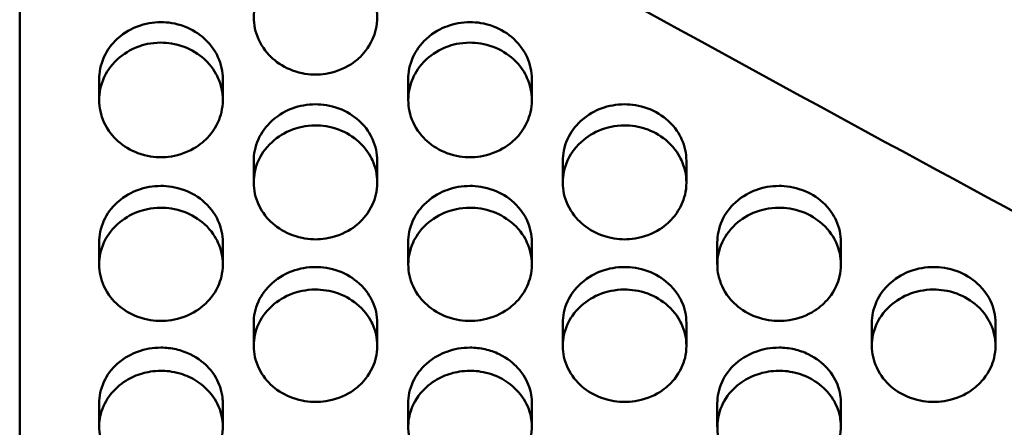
# Model space of a CAD drawing. Header units: millimetres. Extents: x 0 to 420, y 0 to 297.
# Tile 36 of 93: x 188.47 to 194.04, y 159.43 to 161.73. Entities that reach past the tile are written whole.
import ezdxf

# ---------------------------------------------------------------- set-up
doc = ezdxf.new("R2010")
doc.units = ezdxf.units.MM
doc.header["$LTSCALE"] = 0.75
doc.layers.add('Visible', color=7, linetype='Continuous', lineweight=50)

msp = doc.modelspace()

# ---------------------------------------------------------------- linework, layer by layer
at = {"layer": 'Visible', "extrusion": (0, 1, 0)}
for p, q in [((188.4699, 162.9197), (188.4699, 156.3704)), ((188.92, 161.2758), (188.92, 161.3942)), ((189.6198, 161.3943), (189.6198, 161.2758)), ((190.67, 161.2758), (190.67, 161.3942)), ((191.3698, 161.3943), (191.3698, 161.2758)), ((189.795, 160.8092), (189.795, 160.9315)), ((190.4948, 160.9316), (190.4948, 160.8093)), ((191.545, 160.8092), (191.545, 160.9315)), ((192.2448, 160.9316), (192.2448, 160.8093)), ((188.92, 160.3455), (188.92, 160.4716)), ((189.6198, 160.4717), (189.6198, 160.3456)), ((190.67, 160.3455), (190.67, 160.4716)), ((191.3698, 160.4717), (191.3698, 160.3456)), ((192.42, 160.3455), (192.42, 160.4716)), ((193.1198, 160.4717), (193.1198, 160.3456)), ((189.795, 159.8848), (189.795, 160.0148)), ((190.4948, 160.0149), (190.4948, 159.8849)), ((191.545, 159.8848), (191.545, 160.0148)), ((192.2448, 160.0149), (192.2448, 159.8849)), ((193.295, 159.8848), (193.295, 160.0148)), ((193.9948, 160.0149), (193.9948, 159.8849)), ((188.92, 159.4273), (188.92, 159.561)), ((189.6198, 159.5614), (189.6198, 159.4276)), ((190.67, 159.4273), (190.67, 159.561)), ((191.3698, 159.5614), (191.3698, 159.4276)), ((192.42, 159.4273), (192.42, 159.561)), ((193.1198, 159.5614), (193.1198, 159.4276))]:
    msp.add_line(p, q, dxfattribs=at)
at = {"layer": 'Visible'}
for points in [[(189.1938, 165.344), (191.5025, 164.0299), (193.8112, 162.7381), (196.1199, 161.4772)], [(189.2252, 163.3229), (191.2821, 162.1748), (193.3391, 161.0478), (195.396, 159.948)], [(188.92, 161.3942), (188.92, 161.3945), (188.92, 161.3949), (188.92, 161.3952)], [(190.67, 161.3942), (190.67, 161.3945), (190.67, 161.3948), (190.67, 161.3952)], [(189.795, 160.9315), (189.795, 160.9318), (189.795, 160.9321), (189.795, 160.9325)], [(191.545, 160.9315), (191.545, 160.9318), (191.545, 160.9321), (191.545, 160.9324)], [(188.92, 160.4716), (188.92, 160.472), (188.92, 160.4723), (188.92, 160.4727)], [(190.67, 160.4716), (190.67, 160.472), (190.67, 160.4723), (190.67, 160.4726)], [(192.42, 160.4716), (192.42, 160.472), (192.42, 160.4723), (192.42, 160.4726)], [(193.1198, 160.4727), (193.1198, 160.4724), (193.1198, 160.4721), (193.1198, 160.4717)], [(189.795, 160.0148), (189.795, 160.0151), (189.795, 160.0155), (189.795, 160.0158)], [(191.545, 160.0148), (191.545, 160.0151), (191.545, 160.0155), (191.545, 160.0158)], [(192.2448, 160.0158), (192.2448, 160.0155), (192.2448, 160.0152), (192.2448, 160.0149)], [(193.295, 160.0148), (193.295, 160.0151), (193.295, 160.0155), (193.295, 160.0158)], [(193.9948, 160.0158), (193.9948, 160.0155), (193.9948, 160.0152), (193.9948, 160.0149)], [(188.92, 159.561), (188.92, 159.5614), (188.92, 159.5617), (188.92, 159.562)], [(189.6198, 159.562), (189.6198, 159.5618), (189.6198, 159.5616), (189.6198, 159.5614)], [(190.67, 159.561), (190.67, 159.5614), (190.67, 159.5617), (190.67, 159.562)], [(191.3698, 159.562), (191.3698, 159.5618), (191.3698, 159.5616), (191.3698, 159.5614)], [(192.42, 159.561), (192.42, 159.5614), (192.42, 159.5617), (192.42, 159.562)], [(193.1198, 159.562), (193.1198, 159.5618), (193.1198, 159.5616), (193.1198, 159.5614)]]:
    msp.add_open_spline(points, degree=3, dxfattribs=at)
for points, knots in [([(190.1449, 162.0728), (190.087, 162.0729), (190.0428, 162.0601), (189.9708, 162.0329), (189.9318, 162.0086), (189.8568, 161.9394), (189.8346, 161.9003), (189.8028, 161.8288), (189.7952, 161.7856), (189.7949, 161.7025), (189.8039, 161.6608), (189.8441, 161.5721), (189.8739, 161.5372), (189.934, 161.4828), (189.9716, 161.4603), (190.0648, 161.4255), (190.109, 161.4206), (190.1449, 161.4207)], [-0.04807057, -0.04807057, -0.04807057, -0.04807057, -0.04611998, -0.04611998, -0.04318443, -0.04318443, -0.03948069, -0.03948069, -0.03376085, -0.03376085, -0.02744022, -0.02744022, -0.01987563, -0.01987563, -0.01075822, -0.01075822, -0.000001, -0.000001, -0.000001, -0.000001]), ([(190.1449, 161.4207), (190.1794, 161.4207), (190.2245, 161.4252), (190.3301, 161.4649), (190.3656, 161.4915), (190.4127, 161.5345), (190.4443, 161.5687), (190.483, 161.6546), (190.4949, 161.6959), (190.4946, 161.7898), (190.4854, 161.8329), (190.4549, 161.9005), (190.4329, 161.9396), (190.3575, 162.009), (190.3187, 162.033), (190.2265, 162.0677), (190.1807, 162.0727), (190.1449, 162.0728)], [-0.1686053, -0.1686053, -0.1686053, -0.1686053, -0.1359499, -0.1359499, -0.1024605, -0.1024605, -0.0703879, -0.0703879, -0.0499437, -0.0499437, -0.0321998, -0.0321998, -0.0201287, -0.0201287, -0.0107277, -0.0107277, -0.000001, -0.000001, -0.000001, -0.000001]), ([(189.2699, 161.7172), (189.2245, 161.7173), (189.1797, 161.7094), (189.1071, 161.682), (189.0646, 161.6615), (188.9896, 161.5925), (188.9643, 161.558), (188.9271, 161.4748), (188.9202, 161.4323), (188.92, 161.3949), (188.92, 161.3945), (188.92, 161.3942)], [-0.05705058, -0.05705058, -0.05705058, -0.05705058, -0.05079791, -0.05079791, -0.04625013, -0.04625013, -0.04271517, -0.04271517, -0.03879781, -0.03879781, -0.03876325, -0.03876325, -0.03876325, -0.03876325]), ([(189.6198, 161.3943), (189.6198, 161.3946), (189.6198, 161.3949), (189.6196, 161.4379), (189.6106, 161.48), (189.5804, 161.5465), (189.5588, 161.5847), (189.484, 161.6533), (189.4453, 161.6772), (189.3533, 161.7119), (189.3069, 161.7172), (189.2699, 161.7172)], [-0.05135208, -0.05135208, -0.05135208, -0.05135208, -0.0512251, -0.0512251, -0.03319162, -0.03319162, -0.0208249, -0.0208249, -0.01110779, -0.01110779, 0, 0, 0, 0]), ([(191.0199, 161.7172), (190.9744, 161.7173), (190.9297, 161.7094), (190.8571, 161.682), (190.8146, 161.6615), (190.7396, 161.5925), (190.7143, 161.558), (190.6771, 161.4748), (190.6702, 161.4323), (190.67, 161.3949), (190.67, 161.3945), (190.67, 161.3942)], [-0.05703967, -0.05703967, -0.05703967, -0.05703967, -0.05078927, -0.05078927, -0.04624311, -0.04624311, -0.04270945, -0.04270945, -0.03879394, -0.03879394, -0.03875941, -0.03875941, -0.03875941, -0.03875941]), ([(191.3698, 161.3943), (191.3698, 161.3946), (191.3698, 161.3949), (191.3696, 161.4379), (191.3606, 161.48), (191.3304, 161.5465), (191.3088, 161.5847), (191.234, 161.6533), (191.1953, 161.6772), (191.1033, 161.7119), (191.0569, 161.7172), (191.0199, 161.7172)], [-0.05135861, -0.05135861, -0.05135861, -0.05135861, -0.0512316, -0.0512316, -0.033196, -0.033196, -0.02082749, -0.02082749, -0.0111089, -0.0111089, 0, 0, 0, 0]), ([(189.2699, 161.6015), (189.212, 161.6016), (189.1678, 161.5889), (189.0958, 161.5618), (189.0568, 161.5377), (188.9818, 161.4689), (188.9596, 161.43), (188.9278, 161.3589), (188.9202, 161.316), (188.9199, 161.2334), (188.9289, 161.1919), (188.9691, 161.1038), (188.9989, 161.069), (189.059, 161.0149), (189.0967, 160.9926), (189.1898, 160.958), (189.234, 160.9532), (189.2699, 160.9532)], [-0.04806879, -0.04806879, -0.04806879, -0.04806879, -0.04611851, -0.04611851, -0.04318339, -0.04318339, -0.0394802, -0.0394802, -0.03376096, -0.03376096, -0.02744046, -0.02744046, -0.01987595, -0.01987595, -0.01075832, -0.01075832, -0.000001, -0.000001, -0.000001, -0.000001]), ([(189.2699, 160.9532), (189.3044, 160.9533), (189.3495, 160.9577), (189.4551, 160.9972), (189.4906, 161.0236), (189.5377, 161.0664), (189.5693, 161.1003), (189.608, 161.1858), (189.6199, 161.2268), (189.6196, 161.3201), (189.6104, 161.363), (189.5799, 161.4302), (189.5579, 161.4691), (189.4825, 161.538), (189.4437, 161.5619), (189.3515, 161.5964), (189.3057, 161.6014), (189.2699, 161.6015)], [-0.1685956, -0.1685956, -0.1685956, -0.1685956, -0.1359425, -0.1359425, -0.1024554, -0.1024554, -0.0703852, -0.0703852, -0.0499419, -0.0499419, -0.0321988, -0.0321988, -0.0201281, -0.0201281, -0.0107274, -0.0107274, -0.000001, -0.000001, -0.000001, -0.000001]), ([(191.0199, 161.6015), (190.962, 161.6016), (190.9178, 161.5889), (190.8458, 161.5618), (190.8068, 161.5377), (190.7318, 161.4689), (190.7096, 161.43), (190.6778, 161.359), (190.6702, 161.316), (190.6699, 161.2334), (190.6789, 161.1919), (190.7191, 161.1038), (190.7489, 161.069), (190.809, 161.0149), (190.8466, 160.9926), (190.9398, 160.958), (190.984, 160.9532), (191.0199, 160.9532)], [-0.04806917, -0.04806917, -0.04806917, -0.04806917, -0.04611876, -0.04611876, -0.04318317, -0.04318317, -0.03947938, -0.03947938, -0.03375964, -0.03375964, -0.02743942, -0.02743942, -0.01987521, -0.01987521, -0.0107581, -0.0107581, -0.000001, -0.000001, -0.000001, -0.000001]), ([(191.0199, 160.9532), (191.0544, 160.9533), (191.0995, 160.9577), (191.2051, 160.9972), (191.2406, 161.0236), (191.2877, 161.0664), (191.3193, 161.1003), (191.358, 161.1858), (191.3699, 161.2268), (191.3696, 161.3201), (191.3604, 161.363), (191.3299, 161.4302), (191.3079, 161.4691), (191.2325, 161.538), (191.1937, 161.5619), (191.1015, 161.5964), (191.0557, 161.6014), (191.0199, 161.6015)], [-0.1686138, -0.1686138, -0.1686138, -0.1686138, -0.1359571, -0.1359571, -0.1024668, -0.1024668, -0.0703942, -0.0703942, -0.049949, -0.049949, -0.0322035, -0.0322035, -0.0201309, -0.0201309, -0.0107286, -0.0107286, -0.000001, -0.000001, -0.000001, -0.000001]), ([(189.6198, 161.3953), (189.6198, 161.3953), (189.6198, 161.3953), (189.6198, 161.3949), (189.6198, 161.3946), (189.6198, 161.3943)], [-0.0512281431, -0.0512281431, -0.0512281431, -0.0512281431, -0.0512203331, -0.0512203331, -0.05108045, -0.05108045, -0.05108045, -0.05108045]), ([(191.3698, 161.3954), (191.3698, 161.3953), (191.3698, 161.3953), (191.3698, 161.3949), (191.3698, 161.3946), (191.3698, 161.3943)], [-0.051235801, -0.051235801, -0.051235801, -0.051235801, -0.0512244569, -0.0512244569, -0.0510844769, -0.0510844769, -0.0510844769, -0.0510844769]), ([(190.1449, 161.2526), (190.0995, 161.2526), (190.0547, 161.2447), (189.9821, 161.2175), (189.9396, 161.1971), (189.8646, 161.1285), (189.8393, 161.0943), (189.8021, 161.0116), (189.7952, 160.9694), (189.795, 160.9321), (189.795, 160.9318), (189.795, 160.9315)], [-0.05704343, -0.05704343, -0.05704343, -0.05704343, -0.05079228, -0.05079228, -0.04624565, -0.04624565, -0.04271165, -0.04271165, -0.0387956, -0.0387956, -0.03876106, -0.03876106, -0.03876106, -0.03876106]), ([(190.4948, 160.9316), (190.4948, 160.9319), (190.4948, 160.9322), (190.4946, 160.9749), (190.4856, 161.0168), (190.4554, 161.0828), (190.4338, 161.1208), (190.359, 161.189), (190.3203, 161.2127), (190.2283, 161.2472), (190.1819, 161.2525), (190.1449, 161.2526)], [-0.05135892, -0.05135892, -0.05135892, -0.05135892, -0.05123187, -0.05123187, -0.03319638, -0.03319638, -0.02082774, -0.02082774, -0.01110896, -0.01110896, 0, 0, 0, 0]), ([(191.8949, 161.2526), (191.8494, 161.2526), (191.8047, 161.2447), (191.7321, 161.2175), (191.6896, 161.1971), (191.6146, 161.1285), (191.5893, 161.0943), (191.5521, 161.0116), (191.5452, 160.9694), (191.545, 160.9321), (191.545, 160.9318), (191.545, 160.9315)], [-0.05703805, -0.05703805, -0.05703805, -0.05703805, -0.05078806, -0.05078806, -0.04624217, -0.04624217, -0.04270874, -0.04270874, -0.03879353, -0.03879353, -0.03875899, -0.03875899, -0.03875899, -0.03875899]), ([(192.2448, 160.9316), (192.2448, 160.9319), (192.2448, 160.9322), (192.2446, 160.9749), (192.2356, 161.0168), (192.2054, 161.0828), (192.1838, 161.1208), (192.109, 161.189), (192.0703, 161.2127), (191.9783, 161.2472), (191.9319, 161.2525), (191.8949, 161.2526)], [-0.05136756, -0.05136756, -0.05136756, -0.05136756, -0.05124047, -0.05124047, -0.03320099, -0.03320099, -0.0208302, -0.0208302, -0.01110999, -0.01110999, 0, 0, 0, 0]), ([(190.1449, 161.1329), (190.087, 161.133), (190.0428, 161.1204), (189.9708, 161.0935), (189.9318, 161.0695), (189.8568, 161.0011), (189.8346, 160.9625), (189.8028, 160.8919), (189.7952, 160.8492), (189.7949, 160.7671), (189.8039, 160.7259), (189.8441, 160.6382), (189.8739, 160.6037), (189.934, 160.55), (189.9716, 160.5278), (190.0648, 160.4934), (190.109, 160.4886), (190.1449, 160.4886)], [-0.04806889, -0.04806889, -0.04806889, -0.04806889, -0.04611855, -0.04611855, -0.04318314, -0.04318314, -0.03947957, -0.03947957, -0.03375998, -0.03375998, -0.0274396, -0.0274396, -0.01987527, -0.01987527, -0.01075812, -0.01075812, -0.000001, -0.000001, -0.000001, -0.000001]), ([(190.1449, 160.4886), (190.1794, 160.4887), (190.2245, 160.4931), (190.3301, 160.5324), (190.3656, 160.5586), (190.4127, 160.6011), (190.4443, 160.6348), (190.483, 160.7197), (190.4949, 160.7605), (190.4946, 160.8533), (190.4854, 160.8959), (190.4549, 160.9627), (190.4329, 161.0013), (190.3575, 161.0698), (190.3187, 161.0936), (190.2265, 161.1279), (190.1807, 161.1329), (190.1449, 161.1329)], [-0.1686234, -0.1686234, -0.1686234, -0.1686234, -0.1359642, -0.1359642, -0.1024719, -0.1024719, -0.0703982, -0.0703982, -0.0499514, -0.0499514, -0.0322043, -0.0322043, -0.0201312, -0.0201312, -0.0107287, -0.0107287, -0.000001, -0.000001, -0.000001, -0.000001]), ([(191.8949, 161.1329), (191.837, 161.133), (191.7928, 161.1204), (191.7208, 161.0935), (191.6818, 161.0695), (191.6068, 161.0011), (191.5846, 160.9625), (191.5528, 160.8919), (191.5452, 160.8492), (191.5449, 160.7671), (191.5539, 160.7259), (191.5941, 160.6382), (191.6239, 160.6037), (191.684, 160.55), (191.7216, 160.5278), (191.8148, 160.4934), (191.859, 160.4886), (191.8949, 160.4886)], [-0.04806917, -0.04806917, -0.04806917, -0.04806917, -0.04611853, -0.04611853, -0.04318289, -0.04318289, -0.03947906, -0.03947906, -0.03375934, -0.03375934, -0.02743922, -0.02743922, -0.0198751, -0.0198751, -0.01075808, -0.01075808, -0.000001, -0.000001, -0.000001, -0.000001]), ([(191.8949, 160.4886), (191.9294, 160.4887), (191.9745, 160.4931), (192.0801, 160.5324), (192.1156, 160.5586), (192.1627, 160.6011), (192.1943, 160.6348), (192.233, 160.7197), (192.2449, 160.7605), (192.2446, 160.8533), (192.2354, 160.8959), (192.2049, 160.9627), (192.1829, 161.0013), (192.1075, 161.0698), (192.0687, 161.0936), (191.9765, 161.1279), (191.9307, 161.1329), (191.8949, 161.1329)], [-0.1686284, -0.1686284, -0.1686284, -0.1686284, -0.1359701, -0.1359701, -0.1024785, -0.1024785, -0.0704052, -0.0704052, -0.0499575, -0.0499575, -0.0322088, -0.0322088, -0.0201339, -0.0201339, -0.0107298, -0.0107298, -0.000001, -0.000001, -0.000001, -0.000001]), ([(190.4948, 160.9326), (190.4948, 160.9326), (190.4948, 160.9326), (190.4948, 160.9322), (190.4948, 160.9319), (190.4948, 160.9316)], [-0.0512286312, -0.0512286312, -0.0512286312, -0.0512286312, -0.0512214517, -0.0512214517, -0.0510814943, -0.0510814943, -0.0510814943, -0.0510814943]), ([(192.2448, 160.9326), (192.2448, 160.9326), (192.2448, 160.9326), (192.2448, 160.9322), (192.2448, 160.9319), (192.2448, 160.9316)], [-0.0512365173, -0.0512365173, -0.0512365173, -0.0512365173, -0.0512311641, -0.0512311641, -0.0510910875, -0.0510910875, -0.0510910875, -0.0510910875]), ([(189.2699, 160.7907), (189.2245, 160.7908), (189.1797, 160.7829), (189.1071, 160.7559), (189.0646, 160.7356), (188.9896, 160.6675), (188.9643, 160.6334), (188.9271, 160.5512), (188.9202, 160.5093), (188.92, 160.4723), (188.92, 160.472), (188.92, 160.4716)], [-0.05703949, -0.05703949, -0.05703949, -0.05703949, -0.05078988, -0.05078988, -0.04624411, -0.04624411, -0.04271063, -0.04271063, -0.03879511, -0.03879511, -0.03876056, -0.03876056, -0.03876056, -0.03876056]), ([(189.6198, 160.4717), (189.6198, 160.472), (189.6198, 160.4723), (189.6196, 160.5148), (189.6106, 160.5564), (189.5804, 160.622), (189.5588, 160.6598), (189.484, 160.7275), (189.4453, 160.7511), (189.3533, 160.7854), (189.3069, 160.7907), (189.2699, 160.7907)], [-0.0513479, -0.0513479, -0.0513479, -0.0513479, -0.0512209, -0.0512209, -0.03318889, -0.03318889, -0.02082331, -0.02082331, -0.0111071, -0.0111071, 0, 0, 0, 0]), ([(191.0199, 160.7907), (190.9744, 160.7908), (190.9297, 160.7829), (190.8571, 160.7559), (190.8146, 160.7356), (190.7396, 160.6675), (190.7143, 160.6334), (190.6771, 160.5512), (190.6702, 160.5093), (190.67, 160.4723), (190.67, 160.472), (190.67, 160.4716)], [-0.05704301, -0.05704301, -0.05704301, -0.05704301, -0.05079171, -0.05079171, -0.04624506, -0.04624506, -0.04271113, -0.04271113, -0.03879514, -0.03879514, -0.0387606, -0.0387606, -0.0387606, -0.0387606]), ([(191.3698, 160.4717), (191.3698, 160.472), (191.3698, 160.4723), (191.3696, 160.5148), (191.3606, 160.5564), (191.3304, 160.622), (191.3088, 160.6598), (191.234, 160.7275), (191.1953, 160.7511), (191.1033, 160.7854), (191.0569, 160.7907), (191.0199, 160.7907)], [-0.05137578, -0.05137578, -0.05137578, -0.05137578, -0.05124867, -0.05124867, -0.0332051, -0.0332051, -0.02083234, -0.02083234, -0.01111086, -0.01111086, 0, 0, 0, 0]), ([(192.7699, 160.7907), (192.7244, 160.7908), (192.6797, 160.7829), (192.6071, 160.7559), (192.5646, 160.7356), (192.4895, 160.6675), (192.4643, 160.6334), (192.4271, 160.5512), (192.4202, 160.5093), (192.42, 160.4723), (192.42, 160.472), (192.42, 160.4716)], [-0.05704997, -0.05704997, -0.05704997, -0.05704997, -0.05079718, -0.05079718, -0.04624936, -0.04624936, -0.04271446, -0.04271446, -0.03879726, -0.03879726, -0.0387627, -0.0387627, -0.0387627, -0.0387627]), ([(193.1198, 160.4717), (193.1198, 160.472), (193.1198, 160.4723), (193.1196, 160.5148), (193.1106, 160.5564), (193.0778, 160.6277), (193.0546, 160.6636), (192.984, 160.7275), (192.9453, 160.7511), (192.8533, 160.7854), (192.8069, 160.7907), (192.7699, 160.7907)], [-0.04541898, -0.04541898, -0.04541898, -0.04541898, -0.04532482, -0.04532482, -0.03196064, -0.03196064, -0.02083238, -0.02083238, -0.01111085, -0.01111085, 0, 0, 0, 0]), ([(189.2699, 160.6672), (189.212, 160.6673), (189.1678, 160.6548), (189.0958, 160.6281), (189.0568, 160.6042), (188.9818, 160.5363), (188.9596, 160.4979), (188.9278, 160.4277), (188.9202, 160.3852), (188.9199, 160.3037), (188.9289, 160.2627), (188.9691, 160.1757), (188.9989, 160.1414), (189.059, 160.088), (189.0966, 160.0659), (189.1898, 160.0318), (189.234, 160.027), (189.2699, 160.027)], [-0.04806659, -0.04806659, -0.04806659, -0.04806659, -0.04611635, -0.04611635, -0.04318113, -0.04318113, -0.03947784, -0.03947784, -0.03375872, -0.03375872, -0.02743873, -0.02743873, -0.01987479, -0.01987479, -0.01075801, -0.01075801, -0.000001, -0.000001, -0.000001, -0.000001]), ([(189.2699, 160.027), (189.3044, 160.0271), (189.3495, 160.0314), (189.4551, 160.0705), (189.4906, 160.0965), (189.5377, 160.1387), (189.5693, 160.1723), (189.608, 160.2566), (189.6199, 160.2971), (189.6196, 160.3893), (189.6104, 160.4316), (189.5799, 160.4981), (189.5579, 160.5365), (189.4825, 160.6045), (189.4437, 160.6281), (189.3515, 160.6622), (189.3057, 160.6672), (189.2699, 160.6672)], [-0.1685931, -0.1685931, -0.1685931, -0.1685931, -0.1359359, -0.1359359, -0.1024473, -0.1024473, -0.0703791, -0.0703791, -0.0499374, -0.0499374, -0.0321958, -0.0321958, -0.0201264, -0.0201264, -0.0107266, -0.0107266, -0.000001, -0.000001, -0.000001, -0.000001]), ([(191.0199, 160.6672), (190.962, 160.6673), (190.9178, 160.6548), (190.8458, 160.6281), (190.8068, 160.6042), (190.7318, 160.5363), (190.7096, 160.4979), (190.6778, 160.4277), (190.6702, 160.3852), (190.6699, 160.3037), (190.6789, 160.2627), (190.7191, 160.1757), (190.7489, 160.1414), (190.809, 160.088), (190.8466, 160.0659), (190.9398, 160.0318), (190.984, 160.027), (191.0199, 160.027)], [-0.04807012, -0.04807012, -0.04807012, -0.04807012, -0.0461194, -0.0461194, -0.04318388, -0.04318388, -0.0394802, -0.0394802, -0.03376046, -0.03376046, -0.02743993, -0.02743993, -0.01987546, -0.01987546, -0.01075817, -0.01075817, -0.000001, -0.000001, -0.000001, -0.000001]), ([(191.0199, 160.027), (191.0544, 160.0271), (191.0995, 160.0314), (191.2051, 160.0705), (191.2406, 160.0965), (191.2877, 160.1387), (191.3193, 160.1723), (191.358, 160.2567), (191.3699, 160.2972), (191.3696, 160.3893), (191.3604, 160.4316), (191.3299, 160.4981), (191.3079, 160.5365), (191.2325, 160.6045), (191.1937, 160.6281), (191.1016, 160.6622), (191.0557, 160.6672), (191.0199, 160.6672)], [-0.1686394, -0.1686394, -0.1686394, -0.1686394, -0.1359799, -0.1359799, -0.1024872, -0.1024872, -0.0704126, -0.0704126, -0.0499633, -0.0499633, -0.0322128, -0.0322128, -0.0201363, -0.0201363, -0.0107308, -0.0107308, -0.000001, -0.000001, -0.000001, -0.000001]), ([(192.7699, 160.6672), (192.712, 160.6673), (192.6678, 160.6548), (192.5958, 160.6281), (192.5568, 160.6042), (192.4818, 160.5363), (192.4596, 160.4979), (192.4278, 160.4277), (192.4202, 160.3852), (192.4199, 160.3037), (192.4289, 160.2627), (192.4691, 160.1757), (192.4989, 160.1414), (192.559, 160.088), (192.5966, 160.0659), (192.6898, 160.0318), (192.734, 160.027), (192.7699, 160.027)], [-0.04807012, -0.04807012, -0.04807012, -0.04807012, -0.04611951, -0.04611951, -0.04318417, -0.04318417, -0.03948074, -0.03948074, -0.03376127, -0.03376127, -0.0274407, -0.0274407, -0.01987611, -0.01987611, -0.01075837, -0.01075837, -0.000001, -0.000001, -0.000001, -0.000001]), ([(192.7699, 160.027), (192.8044, 160.0271), (192.8495, 160.0314), (192.9551, 160.0705), (192.9906, 160.0965), (193.0377, 160.1387), (193.0693, 160.1723), (193.108, 160.2567), (193.1199, 160.2972), (193.1196, 160.3893), (193.1104, 160.4316), (193.0799, 160.4981), (193.0579, 160.5365), (192.9825, 160.6045), (192.9437, 160.6281), (192.8515, 160.6622), (192.8057, 160.6672), (192.7699, 160.6672)], [-0.1686537, -0.1686537, -0.1686537, -0.1686537, -0.1359933, -0.1359933, -0.1024983, -0.1024983, -0.0704199, -0.0704199, -0.0499674, -0.0499674, -0.0322136, -0.0322136, -0.0201363, -0.0201363, -0.0107308, -0.0107308, -0.000001, -0.000001, -0.000001, -0.000001]), ([(189.6198, 160.4727), (189.6198, 160.4727), (189.6198, 160.4727), (189.6198, 160.4724), (189.6198, 160.4721), (189.6198, 160.4717)], [-0.0512190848, -0.0512190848, -0.0512190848, -0.0512190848, -0.0512168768, -0.0512168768, -0.0510769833, -0.0510769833, -0.0510769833, -0.0510769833]), ([(191.3698, 160.4727), (191.3698, 160.4727), (191.3698, 160.4727), (191.3698, 160.4724), (191.3698, 160.4721), (191.3698, 160.4717)], [-0.0512483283, -0.0512483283, -0.0512483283, -0.0512483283, -0.0512467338, -0.0512467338, -0.0511065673, -0.0511065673, -0.0511065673, -0.0511065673]), ([(190.1449, 160.3318), (190.0995, 160.3318), (190.0547, 160.324), (189.9821, 160.2972), (189.9396, 160.277), (189.8646, 160.2093), (189.8393, 160.1755), (189.8021, 160.0939), (189.7952, 160.0522), (189.795, 160.0154), (189.795, 160.0151), (189.795, 160.0148)], [-0.05703331, -0.05703331, -0.05703331, -0.05703331, -0.05078516, -0.05078516, -0.04624044, -0.04624044, -0.04270782, -0.04270782, -0.03879336, -0.03879336, -0.03875882, -0.03875882, -0.03875882, -0.03875882]), ([(190.4948, 160.0149), (190.4948, 160.0152), (190.4948, 160.0155), (190.4946, 160.0576), (190.4856, 160.099), (190.4554, 160.1642), (190.4338, 160.2017), (190.359, 160.269), (190.3203, 160.2924), (190.2283, 160.3265), (190.1819, 160.3317), (190.1449, 160.3318)], [-0.05135516, -0.05135516, -0.05135516, -0.05135516, -0.05122809, -0.05122809, -0.03319413, -0.03319413, -0.02082644, -0.02082644, -0.01110837, -0.01110837, 0, 0, 0, 0]), ([(191.8949, 160.3318), (191.8494, 160.3318), (191.8047, 160.324), (191.7321, 160.2972), (191.6896, 160.277), (191.6146, 160.2093), (191.5893, 160.1755), (191.5521, 160.0939), (191.5452, 160.0522), (191.545, 160.0154), (191.545, 160.0151), (191.545, 160.0148)], [-0.05705474, -0.05705474, -0.05705474, -0.05705474, -0.05080079, -0.05080079, -0.04625224, -0.04625224, -0.04271679, -0.04271679, -0.03879886, -0.03879886, -0.03876429, -0.03876429, -0.03876429, -0.03876429]), ([(192.2448, 160.0149), (192.2448, 160.0152), (192.2448, 160.0155), (192.2446, 160.0576), (192.2356, 160.099), (192.2054, 160.1642), (192.1838, 160.2017), (192.109, 160.269), (192.0703, 160.2924), (191.9783, 160.3265), (191.9319, 160.3317), (191.8949, 160.3318)], [-0.05137443, -0.05137443, -0.05137443, -0.05137443, -0.0512473, -0.0512473, -0.03320443, -0.03320443, -0.02083197, -0.02083197, -0.01111067, -0.01111067, 0, 0, 0, 0]), ([(193.6449, 160.3318), (193.5994, 160.3318), (193.5547, 160.324), (193.4821, 160.2972), (193.4396, 160.277), (193.3645, 160.2093), (193.3393, 160.1755), (193.3021, 160.0939), (193.2952, 160.0522), (193.295, 160.0154), (193.295, 160.0151), (193.295, 160.0148)], [-0.05705677, -0.05705677, -0.05705677, -0.05705677, -0.05080283, -0.05080283, -0.04625395, -0.04625395, -0.04271808, -0.04271808, -0.03879958, -0.03879958, -0.03876499, -0.03876499, -0.03876499, -0.03876499]), ([(193.9948, 160.0149), (193.9948, 160.0152), (193.9948, 160.0155), (193.9946, 160.0576), (193.9856, 160.099), (193.9554, 160.1642), (193.9338, 160.2017), (193.859, 160.269), (193.8203, 160.2924), (193.7283, 160.3265), (193.6819, 160.3317), (193.6449, 160.3318)], [-0.0513557, -0.0513557, -0.0513557, -0.0513557, -0.05122866, -0.05122866, -0.03319475, -0.03319475, -0.02082683, -0.02082683, -0.01110854, -0.01110854, 0, 0, 0, 0]), ([(190.1449, 160.2045), (190.087, 160.2046), (190.0428, 160.1921), (189.9708, 160.1655), (189.9318, 160.1419), (189.8568, 160.0744), (189.8346, 160.0362), (189.8028, 159.9665), (189.7952, 159.9243), (189.7949, 159.8433), (189.8039, 159.8026), (189.8441, 159.7161), (189.8739, 159.6821), (189.934, 159.629), (189.9716, 159.6071), (190.0648, 159.5732), (190.109, 159.5685), (190.1449, 159.5685)], [-0.04806494, -0.04806494, -0.04806494, -0.04806494, -0.0461148, -0.0461148, -0.04317957, -0.04317957, -0.03947627, -0.03947627, -0.03375732, -0.03375732, -0.02743778, -0.02743778, -0.01987427, -0.01987427, -0.01075786, -0.01075786, -0.000001, -0.000001, -0.000001, -0.000001]), ([(190.1449, 159.5685), (190.1794, 159.5686), (190.2245, 159.5729), (190.3301, 159.6117), (190.3656, 159.6375), (190.4127, 159.6795), (190.4443, 159.7128), (190.483, 159.7966), (190.4949, 159.8368), (190.4946, 159.9284), (190.4854, 159.9704), (190.4549, 160.0364), (190.4329, 160.0745), (190.3575, 160.1422), (190.3187, 160.1656), (190.2265, 160.1995), (190.1807, 160.2044), (190.1449, 160.2045)], [-0.1686167, -0.1686167, -0.1686167, -0.1686167, -0.1359542, -0.1359542, -0.1024619, -0.1024619, -0.070392, -0.070392, -0.0499472, -0.0499472, -0.0322019, -0.0322019, -0.0201298, -0.0201298, -0.0107281, -0.0107281, -0.000001, -0.000001, -0.000001, -0.000001]), ([(191.8949, 160.2045), (191.837, 160.2046), (191.7928, 160.1921), (191.7208, 160.1655), (191.6818, 160.1419), (191.6068, 160.0744), (191.5846, 160.0362), (191.5528, 159.9665), (191.5452, 159.9243), (191.5449, 159.8433), (191.5539, 159.8026), (191.5941, 159.7161), (191.6239, 159.6821), (191.684, 159.629), (191.7216, 159.6071), (191.8148, 159.5732), (191.859, 159.5685), (191.8949, 159.5685)], [-0.04807063, -0.04807063, -0.04807063, -0.04807063, -0.0461201, -0.0461201, -0.04318486, -0.04318486, -0.03948153, -0.03948153, -0.03376204, -0.03376204, -0.0274412, -0.0274412, -0.01987636, -0.01987636, -0.01075843, -0.01075843, -0.000001, -0.000001, -0.000001, -0.000001]), ([(191.8949, 159.5685), (191.9294, 159.5686), (191.9745, 159.5729), (192.0801, 159.6117), (192.1156, 159.6375), (192.1627, 159.6795), (192.1943, 159.7128), (192.233, 159.7966), (192.2449, 159.8368), (192.2446, 159.9284), (192.2354, 159.9704), (192.2049, 160.0364), (192.1829, 160.0745), (192.1075, 160.1422), (192.0687, 160.1656), (191.9765, 160.1995), (191.9307, 160.2044), (191.8949, 160.2045)], [-0.1686383, -0.1686383, -0.1686383, -0.1686383, -0.1359815, -0.1359815, -0.1024899, -0.1024899, -0.0704145, -0.0704145, -0.0499642, -0.0499642, -0.0322125, -0.0322125, -0.0201359, -0.0201359, -0.0107306, -0.0107306, -0.000001, -0.000001, -0.000001, -0.000001]), ([(193.6449, 160.2045), (193.587, 160.2046), (193.5428, 160.1921), (193.4708, 160.1655), (193.4318, 160.1419), (193.3568, 160.0744), (193.3346, 160.0362), (193.3028, 159.9665), (193.2952, 159.9243), (193.2949, 159.8433), (193.3039, 159.8026), (193.3441, 159.7161), (193.3739, 159.6821), (193.434, 159.629), (193.4716, 159.6071), (193.5648, 159.5732), (193.609, 159.5685), (193.6449, 159.5685)], [-0.04807124, -0.04807124, -0.04807124, -0.04807124, -0.04612105, -0.04612105, -0.04318579, -0.04318579, -0.03948246, -0.03948246, -0.03376295, -0.03376295, -0.02744184, -0.02744184, -0.01987673, -0.01987673, -0.01075855, -0.01075855, -0.000001, -0.000001, -0.000001, -0.000001]), ([(193.6449, 159.5685), (193.6794, 159.5686), (193.7245, 159.5729), (193.8301, 159.6117), (193.8656, 159.6375), (193.9127, 159.6795), (193.9443, 159.7128), (193.983, 159.7966), (193.9949, 159.8368), (193.9946, 159.9284), (193.9854, 159.9704), (193.9549, 160.0364), (193.9329, 160.0745), (193.8575, 160.1422), (193.8187, 160.1656), (193.7265, 160.1995), (193.6807, 160.2044), (193.6449, 160.2045)], [-0.1685872, -0.1685872, -0.1685872, -0.1685872, -0.135941, -0.135941, -0.1024592, -0.1024592, -0.0703914, -0.0703914, -0.0499477, -0.0499477, -0.0322025, -0.0322025, -0.0201302, -0.0201302, -0.0107282, -0.0107282, -0.000001, -0.000001, -0.000001, -0.000001]), ([(190.4948, 160.0159), (190.4948, 160.0159), (190.4948, 160.0159), (190.4948, 160.0155), (190.4948, 160.0152), (190.4948, 160.0149)], [-0.051223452, -0.051223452, -0.051223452, -0.051223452, -0.0512230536, -0.0512230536, -0.0510830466, -0.0510830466, -0.0510830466, -0.0510830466]), ([(189.2699, 159.8759), (189.2245, 159.8759), (189.1797, 159.8682), (189.1071, 159.8415), (189.0646, 159.8215), (188.9896, 159.7542), (188.9643, 159.7206), (188.9271, 159.6395), (188.9202, 159.5982), (188.92, 159.5617), (188.92, 159.5613), (188.92, 159.561)], [-0.04923487, -0.04923487, -0.04923487, -0.04923487, -0.04464546, -0.04464546, -0.04130702, -0.04130702, -0.03871193, -0.03871193, -0.03583634, -0.03583634, -0.03581096, -0.03581096, -0.03581096, -0.03581096]), ([(189.6198, 159.5614), (189.6198, 159.5616), (189.6198, 159.5618), (189.6197, 159.573), (189.6199, 159.6084), (189.5932, 159.6867), (189.5739, 159.7249), (189.5182, 159.785), (189.4841, 159.815), (189.41, 159.8508), (189.3834, 159.8601), (189.3275, 159.8727), (189.2989, 159.8758), (189.2699, 159.8759)], [-0.09625837, -0.09625837, -0.09625837, -0.09625837, -0.09563534, -0.09563534, -0.0599576, -0.0599576, -0.03383588, -0.03383588, -0.01721142, -0.01721142, -0.00868974, -0.00868974, 0, 0, 0, 0]), ([(191.0199, 159.8759), (190.9744, 159.8759), (190.9297, 159.8682), (190.8571, 159.8415), (190.8146, 159.8215), (190.7396, 159.7542), (190.7143, 159.7206), (190.6771, 159.6395), (190.6702, 159.5982), (190.67, 159.5617), (190.67, 159.5613), (190.67, 159.561)], [-0.05704047, -0.05704047, -0.05704047, -0.05704047, -0.05079001, -0.05079001, -0.04624387, -0.04624387, -0.04271029, -0.04271029, -0.03879477, -0.03879477, -0.03876023, -0.03876023, -0.03876023, -0.03876023]), ([(191.3698, 159.5614), (191.3698, 159.5616), (191.3698, 159.5618), (191.3697, 159.5734), (191.3698, 159.609), (191.3428, 159.6877), (191.3232, 159.7258), (191.2674, 159.7857), (191.2332, 159.8156), (191.1591, 159.8511), (191.1326, 159.8603), (191.0772, 159.8727), (191.0484, 159.8758), (191.0199, 159.8759)], [-0.0949781, -0.0949781, -0.0949781, -0.0949781, -0.09435346, -0.09435346, -0.05917881, -0.05917881, -0.0334244, -0.0334244, -0.01693417, -0.01693417, -0.00853887, -0.00853887, 0, 0, 0, 0]), ([(192.7699, 159.8759), (192.7244, 159.8759), (192.6797, 159.8682), (192.6071, 159.8415), (192.5646, 159.8215), (192.4895, 159.7542), (192.4643, 159.7206), (192.4271, 159.6395), (192.4202, 159.5982), (192.42, 159.5617), (192.42, 159.5613), (192.42, 159.561)], [-0.05704809, -0.05704809, -0.05704809, -0.05704809, -0.05079502, -0.05079502, -0.04624725, -0.04624725, -0.04271248, -0.04271248, -0.0387957, -0.0387957, -0.03876117, -0.03876117, -0.03876117, -0.03876117]), ([(193.1198, 159.5614), (193.1198, 159.5616), (193.1198, 159.5618), (193.1197, 159.5733), (193.1198, 159.6088), (193.0929, 159.6873), (193.0735, 159.7255), (193.0177, 159.7854), (192.9835, 159.8154), (192.9094, 159.851), (192.8829, 159.8602), (192.8273, 159.8727), (192.7984, 159.8758), (192.7699, 159.8759)], [-0.09518302, -0.09518302, -0.09518302, -0.09518302, -0.09457251, -0.09457251, -0.0592836, -0.0592836, -0.03346227, -0.03346227, -0.0169726, -0.0169726, -0.00855817, -0.00855817, 0, 0, 0, 0]), ([(189.2699, 159.7448), (189.2251, 159.7448), (189.1899, 159.7374), (189.1312, 159.7207), (189.0995, 159.7065), (189.0367, 159.6669), (189.0038, 159.6382), (188.9502, 159.5648), (188.9341, 159.5247), (188.9193, 159.4546), (188.9166, 159.413), (188.9358, 159.3243), (188.9552, 159.2854), (189.0001, 159.2245), (189.0311, 159.1929), (189.109, 159.1459), (189.1431, 159.1338), (189.2086, 159.1157), (189.2432, 159.1131), (189.2699, 159.1131)], [-0.06026244, -0.06026244, -0.06026244, -0.06026244, -0.05541978, -0.05541978, -0.04891449, -0.04891449, -0.04129764, -0.04129764, -0.03325972, -0.03325972, -0.02615393, -0.02615393, -0.01931235, -0.01931235, -0.01304021, -0.01304021, -0.00799662, -0.00799662, -0.000001, -0.000001, -0.000001, -0.000001]), ([(189.2699, 159.1131), (189.2951, 159.1132), (189.329, 159.1155), (189.3936, 159.1328), (189.4267, 159.1442), (189.509, 159.1921), (189.5398, 159.2255), (189.5826, 159.2817), (189.6021, 159.3201), (189.6244, 159.4134), (189.6195, 159.4566), (189.6069, 159.5228), (189.5902, 159.5625), (189.5394, 159.635), (189.5064, 159.6639), (189.4453, 159.7041), (189.4128, 159.7191), (189.3344, 159.7421), (189.2963, 159.7447), (189.2699, 159.7448)], [-0.04129037, -0.04129037, -0.04129037, -0.04129037, -0.03853927, -0.03853927, -0.0368353, -0.0368353, -0.03443648, -0.03443648, -0.03119137, -0.03119137, -0.02723217, -0.02723217, -0.02091313, -0.02091313, -0.01417715, -0.01417715, -0.00790622, -0.00790622, -0.000001, -0.000001, -0.000001, -0.000001]), ([(191.0199, 159.7448), (190.9751, 159.7448), (190.9399, 159.7374), (190.8812, 159.7207), (190.8495, 159.7065), (190.7867, 159.6669), (190.7538, 159.6382), (190.7002, 159.5648), (190.6841, 159.5247), (190.6693, 159.4546), (190.6666, 159.413), (190.6858, 159.3243), (190.7052, 159.2854), (190.7501, 159.2245), (190.7811, 159.1929), (190.859, 159.1459), (190.893, 159.1338), (190.9586, 159.1157), (190.9932, 159.1131), (191.0199, 159.1131)], [-0.06021298, -0.06021298, -0.06021298, -0.06021298, -0.05538403, -0.05538403, -0.04888721, -0.04888721, -0.04127975, -0.04127975, -0.0332504, -0.0332504, -0.02614955, -0.02614955, -0.01931127, -0.01931127, -0.01304031, -0.01304031, -0.00799679, -0.00799679, -0.000001, -0.000001, -0.000001, -0.000001]), ([(191.0199, 159.1131), (191.0451, 159.1132), (191.0791, 159.1155), (191.1437, 159.1328), (191.1768, 159.1443), (191.259, 159.1921), (191.2898, 159.2255), (191.3327, 159.2817), (191.3521, 159.3202), (191.3744, 159.4134), (191.3695, 159.4566), (191.3568, 159.5229), (191.3402, 159.5626), (191.2893, 159.635), (191.2564, 159.6639), (191.1952, 159.7041), (191.1628, 159.7191), (191.0844, 159.7421), (191.0462, 159.7447), (191.0199, 159.7448)], [-0.04154459, -0.04154459, -0.04154459, -0.04154459, -0.03873497, -0.03873497, -0.03699455, -0.03699455, -0.03455167, -0.03455167, -0.03126814, -0.03126814, -0.02727339, -0.02727339, -0.02092915, -0.02092915, -0.01417582, -0.01417582, -0.00790496, -0.00790496, -0.000001, -0.000001, -0.000001, -0.000001]), ([(192.7699, 159.7448), (192.7251, 159.7448), (192.6899, 159.7374), (192.6312, 159.7207), (192.5995, 159.7065), (192.5367, 159.6669), (192.5038, 159.6382), (192.4502, 159.5648), (192.4341, 159.5247), (192.4193, 159.4546), (192.4166, 159.413), (192.4358, 159.3243), (192.4552, 159.2854), (192.5001, 159.2245), (192.5311, 159.1929), (192.609, 159.1459), (192.643, 159.1338), (192.7086, 159.1157), (192.7432, 159.1131), (192.7699, 159.1131)], [-0.06020033, -0.06020033, -0.06020033, -0.06020033, -0.05537325, -0.05537325, -0.04887843, -0.04887843, -0.04127325, -0.04127325, -0.03324607, -0.03324607, -0.02614682, -0.02614682, -0.0193099, -0.0193099, -0.01303965, -0.01303965, -0.00799647, -0.00799647, -0.000001, -0.000001, -0.000001, -0.000001]), ([(192.7699, 159.1131), (192.7951, 159.1132), (192.8291, 159.1155), (192.8937, 159.1328), (192.9268, 159.1443), (193.009, 159.1921), (193.0398, 159.2255), (193.0827, 159.2817), (193.1021, 159.3202), (193.1243, 159.4134), (193.1195, 159.4565), (193.1068, 159.5228), (193.0902, 159.5625), (193.0393, 159.635), (193.0064, 159.6639), (192.9453, 159.7041), (192.9128, 159.7191), (192.8344, 159.7421), (192.7962, 159.7447), (192.7699, 159.7448)], [-0.04150462, -0.04150462, -0.04150462, -0.04150462, -0.03870491, -0.03870491, -0.03697062, -0.03697062, -0.03453443, -0.03453443, -0.03125443, -0.03125443, -0.02726307, -0.02726307, -0.02092542, -0.02092542, -0.01417655, -0.01417655, -0.00790548, -0.00790548, -0.000001, -0.000001, -0.000001, -0.000001])]:
    msp.add_open_spline(points, degree=3, knots=knots, dxfattribs=at)

doc.saveas('drawing.dxf')
